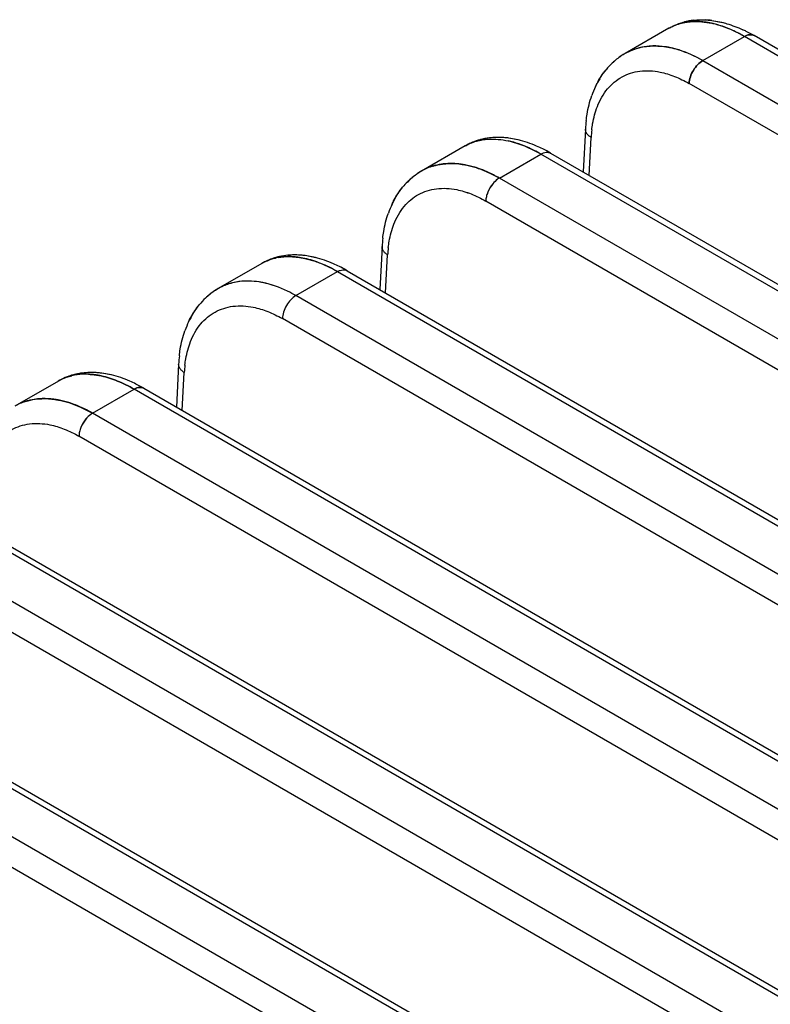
# Model space of a CAD drawing. Header units: inches. Extents: x 0 to 34, y 0 to 22.
# Tile 88 of 108: x 28.022 to 28.407, y 19.235 to 19.74. Entities that reach past the tile are written whole.
import ezdxf

# ---------------------------------------------------------------- set-up
doc = ezdxf.new("R2010")
doc.units = ezdxf.units.IN
doc.header["$LTSCALE"] = 1.87
doc.header["$MEASUREMENT"] = 0
doc.layers.get('0').update_dxf_attribs({"linetype": 'CONTINUOUS'})

msp = doc.modelspace()

# ---------------------------------------------------------------- linework, layer by layer
at = {"color": 6, "linetype": 'CONTINUOUS'}
for p, q in [((28.3771497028, 19.7394758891), (28.3822289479, 19.738550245)), ((28.3771568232, 19.7394792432), (28.3826864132, 19.7384387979)), ((28.3771570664, 19.7394792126), (28.3826863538, 19.7384388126)), ((28.3550629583, 19.7354636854), (28.332665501, 19.7225670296)), ((28.3725158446, 19.7189418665), (28.3938871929, 19.7312645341)), ((28.3920661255, 19.7322823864), (28.3939017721, 19.7312559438)), ((30.5612966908, 18.479829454), (28.3938871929, 19.7312645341)), ((30.56620357, 18.4803255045), (28.3988233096, 19.7317437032)), ((28.3725195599, 19.718939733), (30.5399399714, 18.4674983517)), ((30.533002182, 18.4557170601), (28.3655502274, 19.7071752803)), ((28.312326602, 19.6838054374), (28.3111663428, 19.6618022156)), ((28.2778209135, 19.6782756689), (28.2729351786, 19.6791750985)), ((28.2784045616, 19.6781328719), (28.272941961, 19.679178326)), ((28.3141729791, 19.6600662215), (28.3152004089, 19.6795501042)), ((28.2506598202, 19.6751797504), (28.2282709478, 19.6622773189)), ((28.2681317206, 19.6586584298), (28.2894986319, 19.6709836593)), ((30.4568938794, 18.4195568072), (28.2894986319, 19.6709836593)), ((28.294430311, 19.6714653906), (30.4618051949, 18.4200502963)), ((28.2405385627, 19.6660320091), (28.24009865, 19.6659924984)), ((28.2561682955, 19.6640264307), (28.2511311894, 19.6653422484)), ((28.2621821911, 19.6617125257), (28.2561682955, 19.6640264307)), ((28.2681317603, 19.6586582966), (28.2621821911, 19.6617125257)), ((28.2681317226, 19.658658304), (28.2624656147, 19.6615814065)), ((30.4355371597, 18.407225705), (28.2681343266, 19.6586569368)), ((28.2152641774, 19.6493541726), (28.2185101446, 19.653945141)), ((28.2152642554, 19.6493540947), (28.2185114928, 19.6539466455)), ((30.4285949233, 18.3954469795), (28.2611661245, 19.6468918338)), ((28.2079431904, 19.6235216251), (28.2067832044, 19.6015182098)), ((28.1462571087, 19.614896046), (28.123876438, 19.6019876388)), ((28.1545754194, 19.6179112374), (28.1588374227, 19.6183718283)), ((28.1545758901, 19.6179113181), (28.1588373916, 19.618371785)), ((28.168274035, 19.6174767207), (28.1735374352, 19.6160117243)), ((28.1682740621, 19.617476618), (28.1735374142, 19.6160116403)), ((28.1737136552, 19.6179284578), (28.1685380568, 19.6188973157)), ((28.1740115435, 19.6178545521), (28.168544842, 19.6189005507)), ((28.2097898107, 19.5997822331), (28.2108169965, 19.6192662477)), ((28.1637475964, 19.5983749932), (28.1851100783, 19.6107027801)), ((28.1851143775, 19.6107002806), (30.3524867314, 18.3592866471)), ((28.190037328, 19.611187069), (30.3574068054, 18.3597750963)), ((28.1360620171, 19.6057399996), (28.1311802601, 19.6049312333)), ((30.3311343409, 18.3469530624), (28.163749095, 19.5983741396)), ((28.1109076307, 19.589115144), (28.1141264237, 19.5936615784)), ((28.1109077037, 19.5891150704), (28.1141277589, 19.5936630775)), ((30.324187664, 18.3351768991), (28.1567820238, 19.5866083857)), ((28.103559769, 19.5632378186), (28.1024000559, 19.5412342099)), ((28.0418537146, 19.5546118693), (28.0194819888, 19.5416979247)), ((28.0690244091, 19.557721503), (28.0641410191, 19.5586194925)), ((28.0696185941, 19.5575761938), (28.0641478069, 19.5586227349)), ((28.105406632, 19.5394982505), (28.1064335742, 19.5589823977)), ((28.0593635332, 19.5380915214), (28.0807215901, 19.5504218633)), ((30.2480881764, 18.2990115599), (28.0807215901, 19.5504218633)), ((28.0856444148, 19.5509087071), (30.2530083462, 18.2994999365)), ((28.0311791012, 19.5454090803), (28.0267943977, 19.5446466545)), ((28.0471415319, 19.5435404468), (28.0423601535, 19.5447748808)), ((28.0471406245, 19.5435340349), (28.0531328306, 19.5412678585)), ((28.0528303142, 19.5414040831), (28.0471415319, 19.5435404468)), ((28.0531328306, 19.5412678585), (28.0593635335, 19.5380913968)), ((30.2267314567, 18.2866804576), (28.0593639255, 19.5380913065)), ((30.2197803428, 18.2749068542), (28.0523979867, 19.5263249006)), ((30.1436852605, 18.2387389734), (27.9763331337, 19.4901409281)), ((27.9812515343, 19.4906303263), (30.1486098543, 18.2392247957)), ((30.1223285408, 18.2264078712), (27.9549787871, 19.4778084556)), ((30.11537299, 18.2146368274), (27.9480139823, 19.4660413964)), ((30.0392823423, 18.1784663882), (27.8719446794, 19.4298599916)), ((27.8768586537, 19.4303519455), (30.0442113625, 18.1789496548)), ((30.0179256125, 18.1661352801), (27.8505954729, 19.4175245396)), ((30.0109656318, 18.1543668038), (27.8436299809, 19.4057578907))]:
    msp.add_line(p, q, dxfattribs=at)
for centre, radius, start, end in [((28.3682378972, 19.7116144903), 0.0272930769, 101.5911610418, 104.463530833), ((28.3716118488, 19.7053185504), 0.0344675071, 97.1742662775, 104.5952046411), ((28.3717298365, 19.7049022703), 0.0348948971, 96.6199151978, 104.1603167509), ((28.3684491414, 19.710586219), 0.028342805, 99.5934842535, 100.553201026), ((28.3718651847, 19.6976572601), 0.0421554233, 82.7888168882, 86.9871799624), ((28.370635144, 19.708404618), 0.0312204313, 118.7729405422, 120.0235199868), ((28.3702568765, 19.7090818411), 0.0304447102, 118.7813713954, 119.970399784), ((28.3570803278, 19.6675506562), 0.0735811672, 59.9722141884, 61.609944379), ((28.3601272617, 19.6731137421), 0.067238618, 60.9756530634, 61.5332842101), ((28.3542009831, 19.6624971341), 0.0793972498, 60.0012590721, 60.9532536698), ((28.3643827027, 19.6727396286), 0.0683104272, 63.5410998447, 65.2301484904), ((28.3622962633, 19.6685720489), 0.0729710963, 59.9630943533, 63.532459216), ((28.362414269, 19.6687697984), 0.0727408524, 59.9655510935, 63.5345797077), ((28.3506353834, 19.6916938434), 0.0357282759, 124.0779221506, 133.3626469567), ((28.3504073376, 19.6919567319), 0.0353840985, 123.9589455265, 133.2476350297), ((28.3497695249, 19.6929132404), 0.0342331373, 119.9891234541, 124.0211544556), ((28.3498896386, 19.6926845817), 0.0344912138, 119.8554012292, 123.9210322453), ((28.3466791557, 19.6982503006), 0.0280623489, 113.8190855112, 119.8274443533), ((28.3469285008, 19.6976240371), 0.0287359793, 104.0374528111, 113.7696188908), ((28.3516550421, 19.6906501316), 0.0371906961, 133.2685963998, 140.6517837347), ((28.3577005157, 19.6865635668), 0.0445019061, 148.8358357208, 154.730834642), ((28.3616774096, 19.6847328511), 0.0488797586, 154.7801631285, 160.6502000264), ((28.3831122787, 19.6801127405), 0.0708787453, 173.5146237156, 177.0135830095), ((28.380523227, 19.6756511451), 0.0654390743, 173.2514282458, 176.5842076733), ((28.2662744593, 19.6480678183), 0.0312871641, 116.2742662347, 120.044215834), ((28.2630516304, 19.6536699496), 0.0248205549, 118.8990154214, 119.9475144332), ((28.266674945, 19.6471679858), 0.0322713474, 104.6162821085, 116.2046989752), ((28.2639304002, 19.6509671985), 0.0276714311, 100.3434454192, 103.2919907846), ((28.267226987, 19.6450049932), 0.0345036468, 96.9728147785, 104.5969489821), ((28.2640501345, 19.6503347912), 0.0283147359, 99.5018622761, 100.8061277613), ((28.2673117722, 19.6447321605), 0.0347842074, 97.0581341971, 104.0004488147), ((28.2642350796, 19.6491997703), 0.0294649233, 95.540605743, 100.3100390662), ((28.2672845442, 19.6354306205), 0.0441079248, 82.6396517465, 83.7972114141), ((28.2625913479, 19.6315551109), 0.0472866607, 74.1576493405, 77.7068771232), ((28.2573187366, 19.6072087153), 0.0742027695, 59.991485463, 63.5011239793), ((28.2574686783, 19.60746604), 0.0739051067, 59.992317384, 63.5016486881), ((28.2426656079, 19.6234659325), 0.0427234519, 78.5885803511, 81.4368936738), ((28.2462555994, 19.6314061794), 0.0357339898, 124.1452942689, 133.3654383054), ((28.2460216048, 19.6316758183), 0.035380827, 123.9070316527, 133.2502971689), ((28.2453902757, 19.6326227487), 0.0342414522, 120.010938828, 124.0895667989), ((28.24550482, 19.6324031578), 0.0344888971, 119.8787236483, 123.8685593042), ((28.2423156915, 19.6379320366), 0.0281035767, 107.0585694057, 119.8563592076), ((28.242643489, 19.6369742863), 0.0291147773, 104.0686990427, 107.0771855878), ((28.247348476, 19.6303039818), 0.0372900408, 135.111330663, 140.6525988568), ((28.2469271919, 19.630677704), 0.0367247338, 133.3467687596, 135.2094199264), ((28.2466836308, 19.6309502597), 0.0363629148, 133.2267489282, 135.0934822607), ((28.257254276, 19.6244662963), 0.0488367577, 154.7770466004, 160.5612106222), ((28.2532990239, 19.6262893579), 0.0444817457, 148.7668782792, 154.730349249), ((28.2787309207, 19.6198296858), 0.0708807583, 173.5179097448, 177.0144149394), ((28.276140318, 19.6153682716), 0.0654395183, 173.2523879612, 176.585093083), ((28.1619127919, 19.5877301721), 0.0313543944, 114.6558210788, 120.0610446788), ((28.1586976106, 19.5933153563), 0.0249062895, 115.8387078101, 119.9631758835), ((28.16230948, 19.5867979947), 0.0323671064, 104.6172902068, 114.6056949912), ((28.1595381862, 19.5906776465), 0.0276820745, 100.326675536, 103.2688235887), ((28.1628334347, 19.5847276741), 0.0345026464, 96.9796144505, 104.5915952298), ((28.1629185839, 19.5844529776), 0.0347851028, 97.0651193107, 103.9889271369), ((28.1629027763, 19.5752455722), 0.0440139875, 82.6440088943, 84.0291945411), ((28.1533734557, 19.5477782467), 0.0732442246, 60.7649784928, 63.5177743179), ((28.1530749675, 19.5471861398), 0.0739068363, 59.9924454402, 63.5006770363), ((28.151792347, 19.5449327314), 0.076499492, 60.0046505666, 60.772480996), ((28.1380827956, 19.5772985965), 0.0284810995, 103.9149524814, 119.7958274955), ((28.1382622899, 19.5766754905), 0.0291297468, 104.0707704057, 106.9249710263), ((28.1389788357, 19.5713030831), 0.0345602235, 89.0407807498, 94.8414165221), ((28.1418756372, 19.5711187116), 0.0357394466, 124.2096431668, 133.3682315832), ((28.1416365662, 19.5713941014), 0.0353786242, 123.8727166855, 133.2530191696), ((28.1378922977, 19.5777119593), 0.0280278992, 116.2307398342, 125.7579522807), ((28.1410108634, 19.5723325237), 0.0342494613, 120.0326384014, 124.1549007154), ((28.1411204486, 19.5721209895), 0.0344874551, 119.9013624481, 123.8338575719), ((28.1428878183, 19.5700836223), 0.037190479, 133.2736050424, 140.6527665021), ((28.1529095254, 19.5641669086), 0.0488786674, 154.7782622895, 160.6518501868), ((28.1488975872, 19.5660151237), 0.0444616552, 148.6980890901, 154.729859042), ((28.1743488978, 19.5595466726), 0.0708821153, 173.5202153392, 177.0152479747), ((28.1717574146, 19.5550853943), 0.0654399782, 173.2533415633, 176.5859702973), ((28.0575628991, 19.5273684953), 0.0314482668, 112.8353583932, 120.0797638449), ((28.0542616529, 19.5331071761), 0.024824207, 118.9562236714, 119.9838935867), ((28.0579516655, 19.5264021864), 0.0324897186, 104.6442832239, 112.8058849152), ((28.0551437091, 19.530398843), 0.0276816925, 100.3395391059, 103.2836349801), ((28.0584395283, 19.5244531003), 0.0344988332, 96.986272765, 104.6098242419), ((28.058384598, 19.5247246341), 0.0342221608, 97.8287709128, 104.6324375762), ((28.0585250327, 19.5241763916), 0.0347833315, 97.0719259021, 104.0007141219), ((28.058560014, 19.5235765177), 0.0353834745, 97.0029189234, 97.8569344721), ((28.0585269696, 19.5151111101), 0.0438690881, 82.6475367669, 84.3913633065), ((28.0492015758, 19.4879228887), 0.072767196, 61.156124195, 63.5242756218), ((28.048681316, 19.4869061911), 0.0739085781, 59.9925694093, 63.4997018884), ((28.0476069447, 19.4850182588), 0.0760805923, 60.003024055, 61.1594372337), ((28.0338552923, 19.5164725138), 0.0290454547, 104.0694646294, 108.0341490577), ((28.0344842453, 19.5127792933), 0.0327967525, 94.1110929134, 95.7838902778), ((28.0339148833, 19.5029795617), 0.042639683, 78.594119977, 81.6938852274), ((28.0335321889, 19.5173897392), 0.0280743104, 108.1192051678, 119.904608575)]:
    msp.add_arc(centre, radius, start, end, dxfattribs=at)
for points, knots in [([(28.355063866, 19.7354603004), (28.3556873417, 19.7358191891), (28.3582763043, 19.7371641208), (28.3610992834, 19.738047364), (28.3632582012, 19.7384496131)], [0, 0, 0, 0, 0.246750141, 1, 1, 1, 1]), ([(28.3555987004, 19.7357655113), (28.3561936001, 19.7360923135), (28.3586230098, 19.7373235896), (28.3612120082, 19.7382352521), (28.363193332, 19.7387368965)], [0, 0, 0, 0, 0.2493036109, 1, 1, 1, 1]), ([(28.355600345, 19.7357664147), (28.3561951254, 19.7360931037), (28.3586240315, 19.737323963), (28.3612124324, 19.738235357), (28.3631932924, 19.7387368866)], [0, 0, 0, 0, 0.2493035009, 1, 1, 1, 1]), ([(28.3556075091, 19.7357703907), (28.3561853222, 19.7360876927), (28.3585286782, 19.737279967), (28.3610212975, 19.7381756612), (28.3629264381, 19.7386738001)], [0, 0, 0, 0, 0.2508009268, 1, 1, 1, 1]), ([(28.3676084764, 19.7389288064), (28.3671933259, 19.7389127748), (28.3655653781, 19.7388184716), (28.3639443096, 19.7385952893), (28.3627539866, 19.7383509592)], [0, 0, 0, 0, 0.2547895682, 1, 1, 1, 1]), ([(28.3920660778, 19.7322822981), (28.3895909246, 19.7336197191), (28.3846745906, 19.7359182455), (28.3771981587, 19.7382186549), (28.3700409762, 19.7391620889), (28.3654243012, 19.7388535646), (28.3632584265, 19.7384499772)], [0, 0, 0, 0, 0.2814641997, 0.5412467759, 0.7795851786, 1, 1, 1, 1]), ([(28.3637256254, 19.7385326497), (28.3647668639, 19.7387086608), (28.3692039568, 19.7392080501), (28.3737193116, 19.7387585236), (28.377044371, 19.7380375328)], [0, 0, 0, 0, 0.2368617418, 1, 1, 1, 1]), ([(28.3673072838, 19.7395162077), (28.3681096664, 19.739617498), (28.3713832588, 19.7399177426), (28.3746918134, 19.7397831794), (28.3771497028, 19.7394758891)], [0, 0, 0, 0, 0.2461369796, 1, 1, 1, 1]), ([(28.3764092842, 19.7381698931), (28.3756573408, 19.7383214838), (28.3727528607, 19.7388275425), (28.3697880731, 19.7390129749), (28.3676084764, 19.7389288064)], [0, 0, 0, 0, 0.2601748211, 1, 1, 1, 1]), ([(28.367707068, 19.7395645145), (28.3682310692, 19.7396254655), (28.3703491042, 19.7398242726), (28.3724836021, 19.7398381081), (28.3740808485, 19.7397544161)], [0, 0, 0, 0, 0.2480212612, 1, 1, 1, 1]), ([(28.3836672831, 19.7360961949), (28.3830578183, 19.7363193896), (28.3806792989, 19.7371441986), (28.3782408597, 19.7378006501), (28.3764092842, 19.7381698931)], [0, 0, 0, 0, 0.2578173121, 1, 1, 1, 1]), ([(28.3822289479, 19.738550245), (28.3831331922, 19.7383347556), (28.386814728, 19.7373483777), (28.3903873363, 19.7359719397), (28.3930030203, 19.7347653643)], [0, 0, 0, 0, 0.2439725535, 1, 1, 1, 1]), ([(28.3920662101, 19.7322825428), (28.3913958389, 19.7326450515), (28.3886668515, 19.7340648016), (28.385840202, 19.7353004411), (28.3836672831, 19.7360961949)], [0, 0, 0, 0, 0.2477497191, 1, 1, 1, 1]), ([(28.3988236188, 19.7317448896), (28.3984990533, 19.7319322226), (28.3977517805, 19.7322043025), (28.3965093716, 19.732229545), (28.3951888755, 19.7319104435), (28.3943284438, 19.7315058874), (28.3938981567, 19.7312582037)], [0, 0, 0, 0, 0.2176147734, 0.4515195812, 0.7116952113, 1, 1, 1, 1]), ([(28.3939018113, 19.7312560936), (28.3943314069, 19.7315041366), (28.3951906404, 19.7319094), (28.3965099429, 19.7322293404), (28.3977518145, 19.7322043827), (28.3984988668, 19.7319323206), (28.3988234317, 19.7317449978)], [0, 0, 0, 0, 0.2882308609, 0.548340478, 0.7822602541, 1, 1, 1, 1]), ([(28.3468373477, 19.7264199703), (28.3462464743, 19.7264046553), (28.3439334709, 19.7262854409), (28.341631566, 19.7259208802), (28.3399584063, 19.7255019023)], [0, 0, 0, 0, 0.2552242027, 1, 1, 1, 1]), ([(28.3468373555, 19.7264199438), (28.346246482, 19.7264046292), (28.3439334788, 19.7262854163), (28.341631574, 19.7259208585), (28.3399584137, 19.7255018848)], [0, 0, 0, 0, 0.2552243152, 1, 1, 1, 1]), ([(28.3399629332, 19.7255030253), (28.3424040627, 19.7261139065), (28.3476392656, 19.7267255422), (28.352862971, 19.7261617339), (28.3555069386, 19.7256280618)], [0, 0, 0, 0, 0.4826528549, 1, 1, 1, 1]), ([(28.3555155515, 19.7256263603), (28.3547791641, 19.7257751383), (28.3519146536, 19.7262777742), (28.3489935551, 19.7264758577), (28.3468373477, 19.7264199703)], [0, 0, 0, 0, 0.2583271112, 1, 1, 1, 1]), ([(28.3326823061, 19.7225728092), (28.3332474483, 19.7228980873), (28.3355637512, 19.7241262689), (28.338053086, 19.725025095), (28.3399629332, 19.7255030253)], [0, 0, 0, 0, 0.2488040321, 1, 1, 1, 1]), ([(28.3555069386, 19.7256280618), (28.3569163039, 19.7253435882), (28.3628430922, 19.7238400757), (28.3684717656, 19.7212761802), (28.3725160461, 19.7189416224)], [0, 0, 0, 0, 0.2354129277, 1, 1, 1, 1]), ([(28.3725158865, 19.7189417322), (28.3711138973, 19.719751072), (28.3657290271, 19.7226193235), (28.3599112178, 19.7247382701), (28.3555155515, 19.7256263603)], [0, 0, 0, 0, 0.2652376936, 1, 1, 1, 1]), ([(28.3725158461, 19.7189417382), (28.3711138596, 19.7197510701), (28.3657289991, 19.7226192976), (28.35991121, 19.7247382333), (28.3555155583, 19.7256263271)], [0, 0, 0, 0, 0.2652375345, 1, 1, 1, 1]), ([(28.3725150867, 19.7189423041), (28.3715514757, 19.7183855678), (28.3697241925, 19.7168542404), (28.3675625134, 19.7139586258), (28.3660650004, 19.7106541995), (28.3655918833, 19.7082989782), (28.3655569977, 19.7071721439)], [0, 0, 0, 0, 0.2360233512, 0.4978755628, 0.7609026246, 1, 1, 1, 1]), ([(28.3655603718, 19.7071701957), (28.3655938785, 19.7082974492), (28.3660648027, 19.710653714), (28.3675620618, 19.7139589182), (28.3697244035, 19.7168542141), (28.371552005, 19.7183853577), (28.3725158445, 19.7189418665)], [0, 0, 0, 0, 0.2391514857, 0.5021564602, 0.763984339, 1, 1, 1, 1]), ([(28.3174066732, 19.705459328), (28.3177792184, 19.7062536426), (28.3193337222, 19.7093373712), (28.321258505, 19.7122388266), (28.3228940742, 19.714228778)], [0, 0, 0, 0, 0.2540666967, 1, 1, 1, 1]), ([(28.3184238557, 19.6953643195), (28.3196948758, 19.6986126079), (28.3222534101, 19.7031828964), (28.3270067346, 19.7079609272), (28.3310043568, 19.7106872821), (28.3354477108, 19.7125909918), (28.3420096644, 19.7140208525), (28.3472174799, 19.7137075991), (28.3506195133, 19.7130204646)], [0, 0, 0, 0, 0.2604764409, 0.3821294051, 0.5008962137, 0.6195358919, 0.740820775, 1, 1, 1, 1]), ([(28.3196206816, 19.7095930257), (28.3198679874, 19.7100008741), (28.3208764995, 19.7116023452), (28.3219961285, 19.7131342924), (28.3228938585, 19.7142287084)], [0, 0, 0, 0, 0.2520345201, 1, 1, 1, 1]), ([(28.3196207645, 19.7095929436), (28.3198681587, 19.7100009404), (28.3208770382, 19.711602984), (28.3219971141, 19.7131354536), (28.3228952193, 19.7142302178)], [0, 0, 0, 0, 0.2520352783, 1, 1, 1, 1]), ([(28.3506186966, 19.7130228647), (28.3531466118, 19.7125120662), (28.3583011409, 19.7109109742), (28.3631368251, 19.7085469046), (28.3655604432, 19.7071726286)], [0, 0, 0, 0, 0.4806965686, 1, 1, 1, 1]), ([(28.3506195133, 19.7130204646), (28.3531472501, 19.7125099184), (28.3583014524, 19.7109094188), (28.3631369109, 19.7085459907), (28.3655604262, 19.7071720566)], [0, 0, 0, 0, 0.4806979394, 1, 1, 1, 1]), ([(28.3126873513, 19.6881225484), (28.3128148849, 19.6892390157), (28.3134199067, 19.6935765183), (28.3144786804, 19.6978568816), (28.3155587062, 19.7009284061)], [0, 0, 0, 0, 0.256582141, 1, 1, 1, 1]), ([(28.3155365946, 19.6833411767), (28.3156642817, 19.6844142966), (28.3162598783, 19.6884982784), (28.3173113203, 19.6925286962), (28.3184214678, 19.6953667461)], [0, 0, 0, 0, 0.2617861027, 1, 1, 1, 1]), ([(28.3155372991, 19.6833403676), (28.3156651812, 19.6844133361), (28.3162614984, 19.6884968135), (28.3173135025, 19.6925266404), (28.3184238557, 19.6953643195)], [0, 0, 0, 0, 0.261780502, 1, 1, 1, 1]), ([(28.3155375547, 19.6833410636), (28.3156652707, 19.6844131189), (28.3162608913, 19.6884932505), (28.3173117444, 19.6925197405), (28.3184205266, 19.6953553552)], [0, 0, 0, 0, 0.2617730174, 1, 1, 1, 1]), ([(28.3152000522, 19.6795541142), (28.3147556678, 19.6798246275), (28.3139523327, 19.6804101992), (28.313000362, 19.6814588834), (28.312412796, 19.6826055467), (28.3123053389, 19.683420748), (28.3123253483, 19.6838056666)], [0, 0, 0, 0, 0.2906736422, 0.5517397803, 0.7846461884, 1, 1, 1, 1]), ([(28.2588964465, 19.6784830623), (28.258170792, 19.6783017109), (28.2553107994, 19.6774860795), (28.252560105, 19.6762785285), (28.2506334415, 19.6751645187)], [0, 0, 0, 0, 0.2515446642, 1, 1, 1, 1]), ([(28.2506607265, 19.6751763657), (28.2512761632, 19.6755309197), (28.2538301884, 19.6768606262), (28.2566126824, 19.6777410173), (28.2587415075, 19.6781474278)], [0, 0, 0, 0, 0.24682991, 1, 1, 1, 1]), ([(28.257568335, 19.6778973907), (28.2569930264, 19.677761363), (28.2547448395, 19.6771520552), (28.2525779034, 19.676239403), (28.2510566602, 19.6753996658)], [0, 0, 0, 0, 0.253852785, 1, 1, 1, 1]), ([(28.2575683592, 19.6778973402), (28.2569930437, 19.6777613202), (28.2547448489, 19.6771520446), (28.2525779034, 19.6762394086), (28.2510566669, 19.6753996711)], [0, 0, 0, 0, 0.2538549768, 1, 1, 1, 1]), ([(28.2593759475, 19.6782610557), (28.2604140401, 19.6784348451), (28.2648364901, 19.678926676), (28.2693355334, 19.6784772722), (28.2726490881, 19.6777590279)], [0, 0, 0, 0, 0.2368960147, 1, 1, 1, 1]), ([(28.272941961, 19.679178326), (28.2721078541, 19.6792866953), (28.2688181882, 19.6796196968), (28.2654840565, 19.6795567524), (28.2630376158, 19.6792527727)], [0, 0, 0, 0, 0.2543928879, 1, 1, 1, 1]), ([(28.2720503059, 19.6792803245), (28.2712899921, 19.6793629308), (28.2682923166, 19.6796094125), (28.2652644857, 19.6795265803), (28.2630382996, 19.6792534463)], [0, 0, 0, 0, 0.2542794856, 1, 1, 1, 1]), ([(28.2726490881, 19.6777590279), (28.2754877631, 19.6771437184), (28.2813050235, 19.6752781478), (28.2867633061, 19.6725639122), (28.2895087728, 19.6709776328)], [0, 0, 0, 0, 0.4780929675, 1, 1, 1, 1]), ([(28.2895088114, 19.6709776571), (28.2883469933, 19.671648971), (28.2838687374, 19.6740788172), (28.2791118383, 19.6760216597), (28.2755002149, 19.6770454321)], [0, 0, 0, 0, 0.263321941, 1, 1, 1, 1]), ([(28.2904264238, 19.6736162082), (28.2893919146, 19.6741309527), (28.2853286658, 19.6760288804), (28.2810599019, 19.6775048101), (28.2778209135, 19.6782756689)], [0, 0, 0, 0, 0.2576385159, 1, 1, 1, 1]), ([(28.2895062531, 19.6709792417), (28.2899362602, 19.6712271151), (28.2907962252, 19.6716320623), (28.2921164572, 19.671951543), (28.2933590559, 19.6719260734), (28.2941065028, 19.6716537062), (28.2944312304, 19.671466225)], [0, 0, 0, 0, 0.2882183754, 0.5483273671, 0.7822610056, 1, 1, 1, 1]), ([(28.2337674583, 19.6647040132), (28.2342739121, 19.6648659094), (28.2363456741, 19.6654653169), (28.2384825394, 19.6658349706), (28.2400994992, 19.6659908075)], [0, 0, 0, 0, 0.2465970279, 1, 1, 1, 1]), ([(28.240098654, 19.6659924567), (28.2395531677, 19.6659397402), (28.2374129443, 19.6656784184), (28.2352990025, 19.6651936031), (28.2337677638, 19.6647031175)], [0, 0, 0, 0, 0.2541984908, 1, 1, 1, 1]), ([(28.2490415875, 19.6657108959), (28.2482787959, 19.6658257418), (28.2453141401, 19.6661878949), (28.2423035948, 19.6662055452), (28.240098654, 19.6659924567)], [0, 0, 0, 0, 0.2582830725, 1, 1, 1, 1]), ([(28.2400994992, 19.6659908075), (28.2408207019, 19.6660603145), (28.243803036, 19.6662476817), (28.2468056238, 19.6660423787), (28.2490424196, 19.6657035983)], [0, 0, 0, 0, 0.2425780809, 1, 1, 1, 1]), ([(28.2490270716, 19.6657131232), (28.2483041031, 19.6658217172), (28.2454902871, 19.666168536), (28.2426352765, 19.6662061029), (28.2405385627, 19.6660320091)], [0, 0, 0, 0, 0.2578753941, 1, 1, 1, 1]), ([(28.2490424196, 19.6657035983), (28.2496304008, 19.6656145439), (28.2520366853, 19.6651971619), (28.2544070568, 19.6645800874), (28.2561672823, 19.6640202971)], [0, 0, 0, 0, 0.2435463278, 1, 1, 1, 1]), ([(28.2681319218, 19.6586581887), (28.2671434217, 19.6592287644), (28.2632930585, 19.661329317), (28.2592296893, 19.6630523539), (28.2561375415, 19.6640361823)], [0, 0, 0, 0, 0.2602122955, 1, 1, 1, 1]), ([(28.2561672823, 19.6640202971), (28.2566922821, 19.6638533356), (28.2588275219, 19.6631366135), (28.2609176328, 19.6622869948), (28.2624656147, 19.6615814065)], [0, 0, 0, 0, 0.244618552, 1, 1, 1, 1]), ([(28.2647221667, 19.6556593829), (28.2636709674, 19.6543730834), (28.2623923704, 19.652208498), (28.261418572, 19.6491548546), (28.2611955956, 19.6476224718), (28.2611728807, 19.6468887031)], [0, 0, 0, 0, 0.5194492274, 0.770444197, 1, 1, 1, 1]), ([(28.2647874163, 19.6557388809), (28.2637173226, 19.6544470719), (28.2624147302, 19.6522645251), (28.2614247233, 19.6491797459), (28.261198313, 19.6476290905), (28.2611762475, 19.6468867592)], [0, 0, 0, 0, 0.518948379, 0.7702467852, 1, 1, 1, 1]), ([(28.2681317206, 19.6586584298), (28.2678275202, 19.6584827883), (28.2665581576, 19.657645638), (28.2654607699, 19.6565629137), (28.2647221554, 19.6556593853)], [0, 0, 0, 0, 0.2313583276, 1, 1, 1, 1]), ([(28.2681309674, 19.6586588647), (28.2678268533, 19.6584831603), (28.2665577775, 19.657645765), (28.2654606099, 19.6565629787), (28.2647221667, 19.6556593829)], [0, 0, 0, 0, 0.2313449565, 1, 1, 1, 1]), ([(28.2681317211, 19.6586584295), (28.2678340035, 19.658486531), (28.2665921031, 19.657669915), (28.2655149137, 19.6566171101), (28.2647874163, 19.6557388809)], [0, 0, 0, 0, 0.2316278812, 1, 1, 1, 1]), ([(28.2130229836, 19.6451755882), (28.2133955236, 19.6459699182), (28.2149500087, 19.6490537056), (28.2168747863, 19.6519552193), (28.2185103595, 19.6539452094)], [0, 0, 0, 0, 0.2540668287, 1, 1, 1, 1]), ([(28.2140402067, 19.6350805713), (28.2153111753, 19.6383288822), (28.2178696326, 19.6428992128), (28.2226228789, 19.6476773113), (28.2266204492, 19.6504037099), (28.2310637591, 19.6523074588), (28.2376256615, 19.6537373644), (28.2428334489, 19.6534241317), (28.2462354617, 19.652737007)], [0, 0, 0, 0, 0.2604775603, 0.3821307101, 0.5008974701, 0.6195369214, 0.7408214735, 1, 1, 1, 1]), ([(28.2462346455, 19.6527394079), (28.2487625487, 19.6522286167), (28.2539170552, 19.6506275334), (28.2587527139, 19.6482634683), (28.2611763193, 19.6468891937)], [0, 0, 0, 0, 0.4806963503, 1, 1, 1, 1]), ([(28.2462354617, 19.652737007), (28.2487631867, 19.6522264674), (28.2539173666, 19.650625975), (28.2587527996, 19.6482625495), (28.2611763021, 19.6468886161)], [0, 0, 0, 0, 0.4806977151, 1, 1, 1, 1]), ([(28.2083035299, 19.6278356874), (28.2084318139, 19.6289593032), (28.2090410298, 19.6333237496), (28.2101098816, 19.6376303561), (28.2112013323, 19.6407191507)], [0, 0, 0, 0, 0.2566251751, 1, 1, 1, 1]), ([(28.2111531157, 19.623057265), (28.2112807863, 19.6241303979), (28.2118763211, 19.6282144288), (28.2129277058, 19.6322449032), (28.2140378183, 19.6350829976)], [0, 0, 0, 0, 0.2617862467, 1, 1, 1, 1]), ([(28.2111538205, 19.6230564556), (28.2112816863, 19.6241294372), (28.2118779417, 19.6282129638), (28.2129298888, 19.6322428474), (28.2140402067, 19.6350805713)], [0, 0, 0, 0, 0.2617806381, 1, 1, 1, 1]), ([(28.2111540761, 19.6230571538), (28.2112817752, 19.6241292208), (28.2118773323, 19.6282093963), (28.2129281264, 19.6322359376), (28.2140368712, 19.6350715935)], [0, 0, 0, 0, 0.2617731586, 1, 1, 1, 1]), ([(28.210816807, 19.6192701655), (28.2103723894, 19.619540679), (28.209568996, 19.6201262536), (28.208616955, 19.6211749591), (28.2080293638, 19.6223216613), (28.207921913, 19.6231368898), (28.2079419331, 19.623521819)], [0, 0, 0, 0, 0.2906779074, 0.5517447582, 0.7846486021, 1, 1, 1, 1]), ([(28.2108166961, 19.6192702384), (28.2103722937, 19.6195407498), (28.2095689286, 19.6201263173), (28.2086169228, 19.6211750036), (28.2080293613, 19.6223216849), (28.207921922, 19.6231368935), (28.2079419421, 19.6235218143)], [0, 0, 0, 0, 0.290677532, 0.5517441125, 0.7846477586, 1, 1, 1, 1]), ([(28.1545098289, 19.6182064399), (28.1537826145, 19.6180248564), (28.1509165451, 19.6172079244), (28.1481601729, 19.615997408), (28.1462299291, 19.6148803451)], [0, 0, 0, 0, 0.2515482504, 1, 1, 1, 1]), ([(28.1531888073, 19.6176214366), (28.1525737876, 19.6174764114), (28.1501732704, 19.6168217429), (28.1478663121, 19.6158198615), (28.1462586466, 19.6148930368)], [0, 0, 0, 0, 0.2540169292, 1, 1, 1, 1]), ([(28.1478424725, 19.6157316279), (28.1482636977, 19.615935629), (28.1499883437, 19.6167121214), (28.151799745, 19.6172938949), (28.1531845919, 19.6176207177)], [0, 0, 0, 0, 0.2475124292, 1, 1, 1, 1]), ([(28.147842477, 19.615731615), (28.148263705, 19.6159356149), (28.1499883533, 19.6167121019), (28.1517997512, 19.617293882), (28.1531845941, 19.6176207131)], [0, 0, 0, 0, 0.2475134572, 1, 1, 1, 1]), ([(28.1682638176, 19.6174783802), (28.1670740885, 19.6177364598), (28.1625657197, 19.6185240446), (28.157889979, 19.6185144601), (28.1545832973, 19.61791236)], [0, 0, 0, 0, 0.2658976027, 1, 1, 1, 1]), ([(28.168544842, 19.6189005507), (28.1677106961, 19.6190088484), (28.1644208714, 19.6193415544), (28.161086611, 19.619278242), (28.1586401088, 19.6189739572)], [0, 0, 0, 0, 0.2543919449, 1, 1, 1, 1]), ([(28.1674811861, 19.6190207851), (28.1667353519, 19.6190987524), (28.1637939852, 19.6193297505), (28.1608247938, 19.6192428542), (28.1586408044, 19.6189746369)], [0, 0, 0, 0, 0.2541773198, 1, 1, 1, 1]), ([(28.1588373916, 19.618371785), (28.1595965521, 19.6184006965), (28.1627627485, 19.6184096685), (28.1659240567, 19.6179869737), (28.1682740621, 19.617476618)], [0, 0, 0, 0, 0.240073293, 1, 1, 1, 1]), ([(28.1588374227, 19.6183718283), (28.1595965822, 19.6184007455), (28.1627627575, 19.6184097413), (28.1659240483, 19.6179870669), (28.168274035, 19.6174767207)], [0, 0, 0, 0, 0.2400746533, 1, 1, 1, 1]), ([(28.1851157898, 19.6106993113), (28.1823715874, 19.6122847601), (28.1769157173, 19.6149977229), (28.1711012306, 19.6168628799), (28.1682638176, 19.6174783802)], [0, 0, 0, 0, 0.5218906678, 1, 1, 1, 1]), ([(28.1735374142, 19.6160116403), (28.1745016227, 19.6156862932), (28.1784901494, 19.6142135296), (28.1823167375, 19.6123165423), (28.1851158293, 19.6106993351)], [0, 0, 0, 0, 0.239422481, 1, 1, 1, 1]), ([(28.1735374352, 19.6160117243), (28.1745015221, 19.6156864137), (28.1784895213, 19.614213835), (28.1823156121, 19.6123171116), (28.1851143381, 19.6107001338)], [0, 0, 0, 0, 0.239424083, 1, 1, 1, 1]), ([(28.18603445, 19.6133373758), (28.185023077, 19.6138406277), (28.1810489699, 19.6156996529), (28.1768786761, 19.6171556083), (28.1737136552, 19.6179284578)], [0, 0, 0, 0, 0.257462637, 1, 1, 1, 1]), ([(28.1851143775, 19.6107002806), (28.1855441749, 19.6109482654), (28.1864037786, 19.6113534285), (28.1877236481, 19.6116731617), (28.1889660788, 19.6116477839), (28.189713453, 19.6113754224), (28.1900381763, 19.6111879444)], [0, 0, 0, 0, 0.2881973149, 0.5482874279, 0.7822246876, 1, 1, 1, 1]), ([(28.131233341, 19.6049444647), (28.1305896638, 19.6047843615), (28.1280634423, 19.6040649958), (28.1256368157, 19.6029947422), (28.1239348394, 19.6020173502)], [0, 0, 0, 0, 0.2525907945, 1, 1, 1, 1]), ([(28.1400924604, 19.6058456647), (28.1393281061, 19.6058694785), (28.136354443, 19.6058690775), (28.1333767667, 19.6054776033), (28.131233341, 19.6049444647)], [0, 0, 0, 0, 0.2571835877, 1, 1, 1, 1]), ([(28.1400929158, 19.6058419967), (28.1393285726, 19.6058661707), (28.1363549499, 19.6058671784), (28.133377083, 19.6054767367), (28.131233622, 19.6049438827)], [0, 0, 0, 0, 0.2571866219, 1, 1, 1, 1]), ([(28.1467331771, 19.6050609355), (28.1461266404, 19.6051832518), (28.1437560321, 19.605609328), (28.1413469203, 19.6058291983), (28.1395573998, 19.6058584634)], [0, 0, 0, 0, 0.2569006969, 1, 1, 1, 1]), ([(28.1637477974, 19.5983747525), (28.1623446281, 19.5991846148), (28.1569553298, 19.6020544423), (28.1511324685, 19.6041737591), (28.1467331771, 19.6050609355)], [0, 0, 0, 0, 0.2652456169, 1, 1, 1, 1]), ([(28.1637476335, 19.5983748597), (28.1623497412, 19.5991816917), (28.1569796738, 19.6020421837), (28.151179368, 19.604157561), (28.146796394, 19.6050480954)], [0, 0, 0, 0, 0.2651789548, 1, 1, 1, 1]), ([(28.1637475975, 19.5983748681), (28.1623492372, 19.5991805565), (28.1569783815, 19.6020367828), (28.1511793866, 19.604150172), (28.1467977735, 19.6050415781)], [0, 0, 0, 0, 0.2652094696, 1, 1, 1, 1]), ([(28.163746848, 19.5983754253), (28.1627832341, 19.5978186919), (28.1609559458, 19.596287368), (28.1587942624, 19.5933917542), (28.1572967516, 19.590087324), (28.1568236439, 19.5877320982), (28.1567887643, 19.586605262)], [0, 0, 0, 0, 0.2360234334, 0.4978755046, 0.7609024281, 1, 1, 1, 1]), ([(28.1637475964, 19.5983749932), (28.1627837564, 19.5978184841), (28.1609561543, 19.5962873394), (28.1587938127, 19.5933920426), (28.1572965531, 19.590086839), (28.1568256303, 19.5877305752), (28.1567921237, 19.5866033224)], [0, 0, 0, 0, 0.2360157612, 0.4978437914, 0.7608486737, 1, 1, 1, 1]), ([(28.1086392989, 19.5848918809), (28.109011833, 19.5856862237), (28.1105662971, 19.58877006), (28.112491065, 19.5916716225), (28.1141266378, 19.5936616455)], [0, 0, 0, 0, 0.2540669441, 1, 1, 1, 1]), ([(28.1096565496, 19.5747968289), (28.110927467, 19.5780451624), (28.1134858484, 19.5826155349), (28.1182390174, 19.5873937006), (28.1222365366, 19.5901201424), (28.1266798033, 19.59202393), (28.1332416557, 19.5934538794), (28.1384494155, 19.5931406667), (28.1418514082, 19.5924535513)], [0, 0, 0, 0, 0.2604786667, 0.3821319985, 0.5008987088, 0.6195379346, 0.7408221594, 1, 1, 1, 1]), ([(28.1418505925, 19.5924559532), (28.1443784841, 19.5919451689), (28.1495329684, 19.5903440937), (28.1543686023, 19.5879800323), (28.1567921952, 19.5866057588)], [0, 0, 0, 0, 0.4806961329, 1, 1, 1, 1]), ([(28.1418514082, 19.5924535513), (28.1443791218, 19.5919430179), (28.1495332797, 19.5903425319), (28.1543686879, 19.5879791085), (28.1567921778, 19.5866051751)], [0, 0, 0, 0, 0.4806974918, 1, 1, 1, 1]), ([(28.1039198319, 19.5675499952), (28.1040473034, 19.5686668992), (28.1046521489, 19.5730060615), (28.1057110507, 19.5772880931), (28.1067913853, 19.5803607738)], [0, 0, 0, 0, 0.2565846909, 1, 1, 1, 1]), ([(28.1067696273, 19.5627733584), (28.1068972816, 19.5638465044), (28.1074927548, 19.5679305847), (28.1085440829, 19.5719611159), (28.1096541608, 19.5747992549)], [0, 0, 0, 0, 0.2617863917, 1, 1, 1, 1]), ([(28.1067703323, 19.5627725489), (28.1068981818, 19.5638455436), (28.107494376, 19.5679291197), (28.1085462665, 19.5719590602), (28.1096565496, 19.5747968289)], [0, 0, 0, 0, 0.2617807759, 1, 1, 1, 1]), ([(28.1067705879, 19.562773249), (28.1068982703, 19.5638453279), (28.1074937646, 19.5679255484), (28.1085445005, 19.5719521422), (28.1096532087, 19.5747878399)], [0, 0, 0, 0, 0.2617733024, 1, 1, 1, 1]), ([(28.1064332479, 19.5589864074), (28.1059888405, 19.5592569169), (28.105185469, 19.5598424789), (28.1042334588, 19.5608911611), (28.1036459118, 19.5620378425), (28.10353848, 19.5628530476), (28.1035585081, 19.5632379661)], [0, 0, 0, 0, 0.2906799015, 0.5517462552, 0.7846483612, 1, 1, 1, 1]), ([(28.0501097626, 19.5579264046), (28.0493822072, 19.5577445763), (28.0465148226, 19.55692657), (28.0437573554, 19.5557145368), (28.0418265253, 19.5545961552)], [0, 0, 0, 0, 0.2515476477, 1, 1, 1, 1]), ([(28.0487832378, 19.5573398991), (28.0481683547, 19.5571946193), (28.0457683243, 19.5565389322), (28.0434620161, 19.5555360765), (28.0418548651, 19.5546086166)], [0, 0, 0, 0, 0.2540077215, 1, 1, 1, 1]), ([(28.0418549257, 19.5546086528), (28.0423882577, 19.5549164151), (28.0445882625, 19.55607958), (28.0469617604, 19.5569094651), (28.0487832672, 19.5573398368)], [0, 0, 0, 0, 0.2475498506, 1, 1, 1, 1]), ([(28.0573764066, 19.5580754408), (28.0567567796, 19.5581054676), (28.0543494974, 19.5581594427), (28.0519337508, 19.5579521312), (28.0501753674, 19.557631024)], [0, 0, 0, 0, 0.25764178, 1, 1, 1, 1]), ([(28.0638663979, 19.5572003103), (28.0626770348, 19.5574581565), (28.0581699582, 19.5582450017), (28.0534957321, 19.5582351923), (28.05019001, 19.557633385)], [0, 0, 0, 0, 0.2658901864, 1, 1, 1, 1]), ([(28.0641478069, 19.5586227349), (28.0633136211, 19.5587309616), (28.0600236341, 19.5590633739), (28.0566892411, 19.5589996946), (28.0542426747, 19.5586951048)], [0, 0, 0, 0, 0.2543910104, 1, 1, 1, 1]), ([(28.0628144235, 19.5587701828), (28.0620913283, 19.5588411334), (28.0592384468, 19.5590487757), (28.0563611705, 19.5589561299), (28.0542433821, 19.5586957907)], [0, 0, 0, 0, 0.2540182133, 1, 1, 1, 1]), ([(28.0638760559, 19.5571986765), (28.0633256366, 19.5573181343), (28.0611793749, 19.557741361), (28.0589988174, 19.5579968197), (28.0573764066, 19.5580754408)], [0, 0, 0, 0, 0.2574724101, 1, 1, 1, 1]), ([(28.0573764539, 19.5580753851), (28.0579072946, 19.5580496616), (28.0600898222, 19.5578949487), (28.0622576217, 19.5575498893), (28.0638760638, 19.5571986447)], [0, 0, 0, 0, 0.2429457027, 1, 1, 1, 1]), ([(28.0807228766, 19.5504209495), (28.0779779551, 19.5520066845), (28.0725206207, 19.554719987), (28.0667045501, 19.5565850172), (28.0638663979, 19.5572003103)], [0, 0, 0, 0, 0.5218926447, 1, 1, 1, 1]), ([(28.0807229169, 19.5504209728), (28.0779795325, 19.552005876), (28.0725252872, 19.5547180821), (28.0667126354, 19.5565830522), (28.0638760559, 19.5571986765)], [0, 0, 0, 0, 0.5218811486, 1, 1, 1, 1]), ([(28.0638760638, 19.5571986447), (28.0667125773, 19.5565830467), (28.0725250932, 19.5547181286), (28.0779792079, 19.552005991), (28.0807225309, 19.5504211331)], [0, 0, 0, 0, 0.4781188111, 1, 1, 1, 1]), ([(28.0816425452, 19.5530585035), (28.0806070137, 19.5535737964), (28.0765398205, 19.5554736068), (28.0722666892, 19.5569505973), (28.0690244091, 19.557721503)], [0, 0, 0, 0, 0.2576458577, 1, 1, 1, 1]), ([(28.0807225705, 19.55042128), (28.0811521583, 19.5506693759), (28.0820114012, 19.5510747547), (28.0833309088, 19.5513947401), (28.0845731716, 19.5513694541), (28.0853204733, 19.5510970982), (28.0856451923, 19.5509096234)], [0, 0, 0, 0, 0.288176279, 0.548247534, 0.7821884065, 1, 1, 1, 1]), ([(28.0856448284, 19.550909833), (28.0853202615, 19.5510972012), (28.0845731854, 19.551369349), (28.0833312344, 19.5513943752), (28.0820118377, 19.5510744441), (28.0811525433, 19.5506691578), (28.0807229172, 19.5504210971)], [0, 0, 0, 0, 0.2177399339, 0.4516579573, 0.7117671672, 1, 1, 1, 1]), ([(28.0248012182, 19.5440718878), (28.025311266, 19.5442389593), (28.027398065, 19.5448581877), (28.0295529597, 19.5452431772), (28.0311840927, 19.5454078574)], [0, 0, 0, 0, 0.2466358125, 1, 1, 1, 1]), ([(28.0311832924, 19.5454097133), (28.0306330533, 19.5453540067), (28.0284742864, 19.5450797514), (28.0263435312, 19.5445770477), (28.0248016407, 19.5440708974)], [0, 0, 0, 0, 0.2541723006, 1, 1, 1, 1]), ([(28.0400876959, 19.5451703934), (28.0393279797, 19.5452812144), (28.0363748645, 19.5456281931), (28.0333776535, 19.5456318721), (28.0311832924, 19.5454097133)], [0, 0, 0, 0, 0.2582139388, 1, 1, 1, 1]), ([(28.0311840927, 19.5454078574), (28.0319019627, 19.5454803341), (28.0348701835, 19.5456804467), (28.0378603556, 19.5454897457), (28.0400885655, 19.5451626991)], [0, 0, 0, 0, 0.2426415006, 1, 1, 1, 1]), ([(28.0400746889, 19.5451719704), (28.0393992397, 19.5452702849), (28.0367658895, 19.5455870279), (28.0340976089, 19.545632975), (28.0321330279, 19.5454916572)], [0, 0, 0, 0, 0.2573563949, 1, 1, 1, 1]), ([(28.0400885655, 19.5451626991), (28.0406704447, 19.5450772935), (28.0430512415, 19.5446758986), (28.0453976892, 19.544078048), (28.0471406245, 19.5435340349)], [0, 0, 0, 0, 0.2436285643, 1, 1, 1, 1]), ([(28.0593637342, 19.5380912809), (28.0583540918, 19.538673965), (28.0544239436, 19.5408150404), (28.0502715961, 19.5425624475), (28.047112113, 19.5435492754)], [0, 0, 0, 0, 0.260453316, 1, 1, 1, 1]), ([(28.0593635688, 19.538091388), (28.0588235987, 19.5384030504), (28.0566923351, 19.5395960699), (28.0544969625, 19.5406754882), (28.0528303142, 19.5414040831)], [0, 0, 0, 0, 0.2552642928, 1, 1, 1, 1]), ([(28.0559539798, 19.5350924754), (28.0549027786, 19.5338061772), (28.0536241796, 19.5316415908), (28.0526503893, 19.528587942), (28.0524274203, 19.5270555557), (28.0524047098, 19.5263217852)], [0, 0, 0, 0, 0.519448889, 0.7704438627, 1, 1, 1, 1]), ([(28.0560192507, 19.5351719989), (28.0549491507, 19.5338801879), (28.0536465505, 19.5316976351), (28.0526565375, 19.5286128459), (28.0524301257, 19.5270621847), (28.0524080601, 19.5263198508)], [0, 0, 0, 0, 0.518948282, 0.7702467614, 1, 1, 1, 1]), ([(28.0593635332, 19.5380915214), (28.0590593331, 19.5379158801), (28.0577899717, 19.5370787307), (28.0566925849, 19.5359960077), (28.0559539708, 19.5350924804)], [0, 0, 0, 0, 0.2313583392, 1, 1, 1, 1]), ([(28.0593627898, 19.5380919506), (28.0590586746, 19.5379162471), (28.0577895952, 19.5370788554), (28.0566924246, 19.5359960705), (28.0559539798, 19.5350924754)], [0, 0, 0, 0, 0.2313451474, 1, 1, 1, 1]), ([(28.0593635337, 19.5380915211), (28.0590658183, 19.5379196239), (28.057823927, 19.5371030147), (28.0567467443, 19.5360502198), (28.0560192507, 19.5351719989)], [0, 0, 0, 0, 0.2316279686, 1, 1, 1, 1]), ([(28.005272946, 19.5145130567), (28.0065438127, 19.5177614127), (28.0091021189, 19.5223318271), (28.0138552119, 19.5271100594), (28.0178526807, 19.529836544), (28.022295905, 19.5317403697), (28.0288577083, 19.5331703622), (28.0340654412, 19.5328571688), (28.0374674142, 19.5321700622)], [0, 0, 0, 0, 0.2604797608, 0.3821332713, 0.5008999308, 0.6195389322, 0.7408228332, 1, 1, 1, 1]), ([(28.037466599, 19.5321724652), (28.0399944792, 19.5316616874), (28.045148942, 19.5300606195), (28.0499845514, 19.5276965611), (28.0524081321, 19.5263222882)], [0, 0, 0, 0, 0.4806959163, 1, 1, 1, 1]), ([(28.0374674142, 19.5321700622), (28.0399951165, 19.5316595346), (28.0451492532, 19.5300590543), (28.0499846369, 19.5276956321), (28.0524081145, 19.5263216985)], [0, 0, 0, 0, 0.4806972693, 1, 1, 1, 1])]:
    msp.add_open_spline(points, degree=3, knots=knots, dxfattribs=at)

doc.saveas('drawing.dxf')
